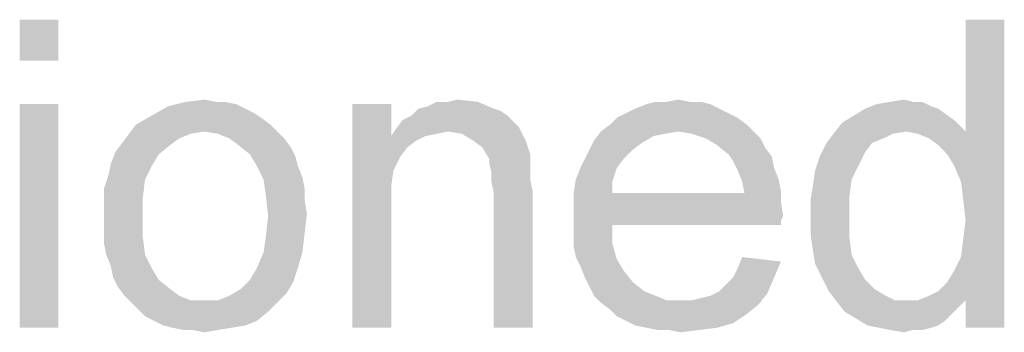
# Paper-space layout '61767N-2-A-2_1_1' of a CAD drawing. Header units: millimetres. Extents: x 0 to 594, y 1 to 420.
# Tile 173 of 222: x 495.45 to 500.25, y 43.87 to 45.39. Entities that reach past the tile are written whole.
import ezdxf

# ---------------------------------------------------------------- set-up
doc = ezdxf.new("R2010")
doc.units = ezdxf.units.MM
doc.header["$LTSCALE"] = 32.67
doc.layers.add('DETAIL', color=7, linetype='CONTINUOUS')

psp = doc.layouts.new('61767N-2-A-2_1_1')

# ---------------------------------------------------------------- linework, layer by layer
at = {"layer": 'DETAIL', "color": 2, "linetype": 'Continuous'}
for points in [[(495.6359, 45.3935), (495.447, 45.1935), (495.447, 45.3935)], [(495.447, 45.1935), (495.6359, 45.3935), (495.6359, 45.1935)], [(500.0025, 44.6824), (500.0581, 44.8491), (500.247, 45.3935)], [(500.0359, 44.6046), (500.0025, 44.6824), (500.247, 45.3935)], [(500.047, 44.5157), (500.0359, 44.6046), (500.247, 45.3935)], [(500.0359, 44.2379), (500.047, 44.3268), (500.247, 45.3935)], [(500.0581, 44.0268), (500.0359, 44.2379), (500.247, 45.3935)], [(500.0581, 44.4157), (500.047, 44.5157), (500.247, 45.3935)], [(500.047, 44.3268), (500.0581, 44.4157), (500.247, 45.3935)], [(500.247, 45.3935), (500.0581, 44.8491), (500.0581, 45.3935)], [(500.0581, 43.8935), (500.0581, 44.0268), (500.247, 45.3935)], [(500.0581, 43.8935), (500.247, 45.3935), (500.247, 43.8935)], [(495.6359, 44.9824), (495.447, 43.8935), (495.447, 44.9824)], [(495.447, 43.8935), (495.6359, 44.9824), (495.6359, 43.8935)], [(496.447, 44.9935), (496.5025, 44.9824), (496.1692, 44.9713)], [(496.4025, 44.9935), (496.447, 44.9935), (496.1692, 44.9713)], [(496.4025, 44.9935), (496.1692, 44.9713), (496.2581, 44.9935)], [(496.1692, 44.9713), (496.5025, 44.9824), (496.547, 44.9602)], [(496.2581, 44.9935), (496.347, 45.0046), (496.4025, 44.9935)], [(497.2581, 44.9824), (497.2581, 44.8268), (497.0692, 43.8935)], [(497.2581, 44.9824), (497.0692, 43.8935), (497.0692, 44.9824)], [(497.3914, 44.9602), (497.4359, 44.9713), (497.6803, 44.9935)], [(497.3914, 44.9602), (497.6803, 44.9935), (497.7581, 44.9602)], [(497.5359, 44.9935), (497.6803, 44.9935), (497.4359, 44.9713)], [(497.5359, 44.9935), (497.4359, 44.9713), (497.4803, 44.9935)], [(497.5359, 44.9935), (497.5803, 45.0046), (497.6803, 44.9935)], [(498.8137, 44.9824), (498.447, 44.9602), (498.5025, 44.9824)], [(498.447, 44.9602), (498.8137, 44.9824), (498.8581, 44.9602)], [(498.7137, 44.9935), (498.7692, 44.9935), (498.5025, 44.9824)], [(498.6025, 44.9935), (498.7137, 44.9935), (498.5025, 44.9824)], [(498.6025, 44.9935), (498.5025, 44.9824), (498.547, 44.9935)], [(498.5025, 44.9824), (498.7692, 44.9935), (498.8137, 44.9824)], [(498.6025, 44.9935), (498.6581, 45.0046), (498.7137, 44.9935)], [(499.8914, 44.9713), (499.5692, 44.9602), (499.6248, 44.9824)], [(499.8025, 44.9935), (499.847, 44.9935), (499.6248, 44.9824)], [(499.8025, 44.9935), (499.6248, 44.9824), (499.6914, 44.9935)], [(499.6248, 44.9824), (499.847, 44.9935), (499.8914, 44.9713)], [(499.6914, 44.9935), (499.7581, 45.0046), (499.8025, 44.9935)], [(496.547, 44.9602), (496.0914, 44.9268), (496.1692, 44.9713)], [(496.547, 44.9602), (496.5914, 44.9379), (496.0914, 44.9268)], [(496.0914, 44.9268), (496.5914, 44.9379), (496.6248, 44.9157)], [(497.7581, 44.9602), (497.7914, 44.9491), (497.3581, 44.9268)], [(497.7581, 44.9602), (497.3581, 44.9268), (497.3914, 44.9602)], [(497.3581, 44.9268), (497.7914, 44.9491), (497.8248, 44.9268)], [(498.9025, 44.9379), (498.3581, 44.9157), (498.4025, 44.9379)], [(498.3581, 44.9157), (498.9025, 44.9379), (498.947, 44.9157)], [(498.8581, 44.9602), (498.4025, 44.9379), (498.447, 44.9602)], [(498.4025, 44.9379), (498.8581, 44.9602), (498.9025, 44.9379)], [(499.9248, 44.9602), (499.5137, 44.9268), (499.5692, 44.9602)], [(499.5137, 44.9268), (499.9248, 44.9602), (500.0025, 44.9046)], [(499.5692, 44.9602), (499.8914, 44.9713), (499.9248, 44.9602)], [(496.6692, 44.8824), (496.347, 44.8491), (495.9803, 44.8379)], [(496.6692, 44.8824), (495.9803, 44.8379), (496.0137, 44.8824)], [(496.6248, 44.9157), (496.0137, 44.8824), (496.0914, 44.9268)], [(496.0137, 44.8824), (496.6248, 44.9157), (496.6692, 44.8824)], [(496.347, 44.8491), (496.6692, 44.8824), (496.7025, 44.8491)], [(497.8581, 44.8935), (497.2803, 44.8602), (497.3137, 44.9046)], [(497.8581, 44.8935), (497.8803, 44.8713), (497.2803, 44.8602)], [(497.8248, 44.9268), (497.3137, 44.9046), (497.3581, 44.9268)], [(497.3137, 44.9046), (497.8248, 44.9268), (497.8581, 44.8935)], [(498.9914, 44.8824), (498.2803, 44.8491), (498.3248, 44.8824)], [(498.6581, 44.8491), (498.2803, 44.8491), (498.9914, 44.8824)], [(498.947, 44.9157), (498.3248, 44.8824), (498.3581, 44.9157)], [(498.3248, 44.8824), (498.947, 44.9157), (498.9914, 44.8824)], [(498.6581, 44.8491), (498.9914, 44.8824), (499.0248, 44.8491)], [(499.7692, 44.8491), (499.4137, 44.8379), (499.4581, 44.8935)], [(500.0025, 44.9046), (499.4581, 44.8935), (499.5137, 44.9268)], [(499.7692, 44.8491), (499.4581, 44.8935), (500.0025, 44.9046)], [(499.7692, 44.8491), (500.0025, 44.9046), (500.0581, 44.8491)], [(496.2803, 44.8379), (496.2248, 44.8157), (495.947, 44.7935)], [(496.2803, 44.8379), (495.947, 44.7935), (495.9803, 44.8379)], [(495.9803, 44.8379), (496.347, 44.8491), (496.2803, 44.8379)], [(496.7025, 44.8491), (496.4137, 44.8379), (496.347, 44.8491)], [(496.4692, 44.8157), (496.4137, 44.8379), (496.7025, 44.8491)], [(496.4692, 44.8157), (496.7025, 44.8491), (496.7359, 44.8157)], [(497.5359, 44.8491), (497.2581, 44.8268), (497.2803, 44.8602)], [(497.5359, 44.8491), (497.4803, 44.8379), (497.2581, 44.8268)], [(497.2581, 44.8268), (497.4803, 44.8379), (497.4248, 44.8268)], [(497.5359, 44.8491), (497.2803, 44.8602), (497.8803, 44.8713)], [(497.6025, 44.8379), (497.5359, 44.8491), (497.8803, 44.8713)], [(497.6581, 44.8046), (497.6025, 44.8379), (497.8803, 44.8713)], [(497.6581, 44.8046), (497.8803, 44.8713), (497.9137, 44.8046)], [(498.6581, 44.8491), (498.5914, 44.8379), (498.247, 44.8046)], [(498.6581, 44.8491), (498.247, 44.8046), (498.2803, 44.8491)], [(498.5914, 44.8379), (498.5359, 44.8268), (498.247, 44.8046)], [(499.0248, 44.8491), (498.7248, 44.8379), (498.6581, 44.8491)], [(498.7914, 44.8157), (498.7248, 44.8379), (499.0248, 44.8491)], [(498.7914, 44.8157), (499.0248, 44.8491), (499.0581, 44.8157)], [(499.7025, 44.8379), (499.6581, 44.8157), (499.3803, 44.7935)], [(499.7025, 44.8379), (499.3803, 44.7935), (499.4137, 44.8379)], [(499.4137, 44.8379), (499.7692, 44.8491), (499.7025, 44.8379)], [(500.0581, 44.8491), (499.8248, 44.8379), (499.7692, 44.8491)], [(499.8803, 44.8157), (499.8248, 44.8379), (500.0581, 44.8491)], [(499.9248, 44.7824), (499.8803, 44.8157), (500.0581, 44.8491)], [(499.9692, 44.7379), (499.9248, 44.7824), (500.0581, 44.8491)], [(500.0025, 44.6824), (499.9692, 44.7379), (500.0581, 44.8491)], [(496.1803, 44.7824), (495.9137, 44.7491), (495.947, 44.7935)], [(495.947, 44.7935), (496.2248, 44.8157), (496.1803, 44.7824)], [(496.7359, 44.8157), (496.5137, 44.7824), (496.4692, 44.8157)], [(496.5137, 44.7824), (496.7359, 44.8157), (496.7692, 44.7713)], [(497.2581, 44.8268), (497.2692, 44.6602), (497.0692, 43.8935)], [(497.2581, 44.8268), (497.4248, 44.8268), (497.3803, 44.8046)], [(497.2581, 44.8268), (497.3803, 44.8046), (497.3359, 44.7713)], [(497.2581, 44.8268), (497.3359, 44.7713), (497.3025, 44.7268)], [(497.2581, 44.8268), (497.3025, 44.7268), (497.2692, 44.6602)], [(497.9137, 44.8046), (497.7025, 44.7713), (497.6581, 44.8046)], [(497.7025, 44.7713), (497.9137, 44.8046), (497.9359, 44.7379)], [(498.4803, 44.7935), (498.2248, 44.7602), (498.247, 44.8046)], [(498.2248, 44.7602), (498.4803, 44.7935), (498.4359, 44.7602)], [(498.247, 44.8046), (498.5359, 44.8268), (498.4803, 44.7935)], [(499.0581, 44.8157), (498.847, 44.7824), (498.7914, 44.8157)], [(498.847, 44.7824), (499.0581, 44.8157), (499.0803, 44.7713)], [(499.6025, 44.7935), (499.5692, 44.7491), (499.347, 44.7268)], [(499.6025, 44.7935), (499.347, 44.7268), (499.3803, 44.7935)], [(499.3803, 44.7935), (499.6581, 44.8157), (499.6025, 44.7935)], [(496.1248, 44.7379), (495.8914, 44.6935), (495.9137, 44.7491)], [(495.8914, 44.6935), (496.1248, 44.7379), (496.0914, 44.6824)], [(495.9137, 44.7491), (496.1803, 44.7824), (496.1248, 44.7379)], [(496.7692, 44.7713), (496.5692, 44.7379), (496.5137, 44.7824)], [(496.5692, 44.7379), (496.7692, 44.7713), (496.7914, 44.7268)], [(496.7914, 44.7268), (496.6025, 44.6824), (496.5692, 44.7379)], [(497.9359, 44.7379), (497.7359, 44.7157), (497.7025, 44.7713)], [(497.7359, 44.7157), (497.9359, 44.7379), (497.9359, 44.7046)], [(498.4359, 44.7602), (498.2025, 44.7157), (498.2248, 44.7602)], [(498.2025, 44.7157), (498.4359, 44.7602), (498.3914, 44.7157)], [(499.0803, 44.7713), (498.9025, 44.7379), (498.847, 44.7824)], [(498.9025, 44.7379), (499.0803, 44.7713), (499.1137, 44.7268)], [(499.1137, 44.7268), (498.9248, 44.7046), (498.9025, 44.7379)], [(499.347, 44.7268), (499.5692, 44.7491), (499.5359, 44.6824)], [(496.0914, 44.6824), (495.8803, 44.6379), (495.8914, 44.6935)], [(496.6025, 44.6824), (496.7914, 44.7268), (496.8025, 44.6824)], [(497.9359, 44.7046), (497.7359, 44.6935), (497.7359, 44.7157)], [(497.7359, 44.6935), (497.9359, 44.7046), (497.9359, 44.6602)], [(497.9359, 44.6602), (497.747, 44.6491), (497.7359, 44.6935)], [(498.3914, 44.7157), (498.1803, 44.6713), (498.2025, 44.7157)], [(498.1803, 44.6713), (498.3914, 44.7157), (498.3581, 44.6713)], [(498.9248, 44.7046), (499.1137, 44.7268), (499.1248, 44.6713)], [(499.1248, 44.6713), (498.947, 44.6602), (498.9248, 44.7046)], [(499.5359, 44.6824), (499.3248, 44.6602), (499.347, 44.7268)], [(495.8803, 44.6379), (496.0914, 44.6824), (496.0581, 44.6157)], [(496.8025, 44.6824), (496.6359, 44.6157), (496.6025, 44.6824)], [(496.8025, 44.6824), (496.8248, 44.6268), (496.6359, 44.6157)], [(497.2692, 44.6602), (497.2581, 44.5824), (497.0692, 43.8935)], [(497.747, 44.6491), (497.9359, 44.6602), (497.9359, 44.6157)], [(497.9359, 44.6157), (497.747, 44.6046), (497.747, 44.6491)], [(498.3581, 44.6713), (498.1581, 44.6157), (498.1803, 44.6713)], [(498.1581, 44.6157), (498.3581, 44.6713), (498.3359, 44.6046)], [(498.947, 44.6602), (499.1248, 44.6713), (499.147, 44.6157)], [(499.147, 44.6157), (498.9692, 44.6046), (498.947, 44.6602)], [(499.5025, 44.6157), (499.3137, 44.5824), (499.3248, 44.6602)], [(499.3248, 44.6602), (499.5359, 44.6824), (499.5025, 44.6157)], [(496.0581, 44.6157), (495.8581, 44.5713), (495.8803, 44.6379)], [(495.8581, 44.5713), (496.0581, 44.6157), (496.047, 44.5268)], [(496.6359, 44.6157), (496.8248, 44.6268), (496.8359, 44.5713)], [(496.8359, 44.5713), (496.647, 44.5379), (496.6359, 44.6157)], [(497.747, 44.6046), (497.9359, 44.6157), (497.947, 44.5602)], [(497.947, 44.5602), (497.7581, 44.5491), (497.747, 44.6046)], [(498.3359, 44.6046), (498.147, 44.5491), (498.1581, 44.6157)], [(498.147, 44.5491), (498.3359, 44.6046), (498.3359, 44.5491)], [(498.9692, 44.6046), (499.147, 44.6157), (499.1581, 44.5602)], [(499.1581, 44.5602), (498.9803, 44.5491), (498.9692, 44.6046)], [(499.3137, 44.5824), (499.5025, 44.6157), (499.4914, 44.5268)], [(496.047, 44.5268), (495.8581, 44.5046), (495.8581, 44.5713)], [(496.647, 44.5379), (496.8359, 44.5713), (496.8359, 44.5157)], [(497.2581, 44.5824), (497.2581, 44.4824), (497.0692, 43.8935)], [(497.7581, 43.8935), (497.7581, 44.5491), (497.947, 44.5602)], [(497.7581, 43.8935), (497.947, 44.5602), (497.947, 43.8935)], [(498.9803, 44.5491), (499.1581, 44.5046), (498.147, 44.4935)], [(498.3359, 44.5491), (498.9803, 44.5491), (498.147, 44.4935)], [(498.3359, 44.5491), (498.147, 44.4935), (498.147, 44.5491)], [(498.9803, 44.5491), (499.1581, 44.5602), (499.1581, 44.5046)], [(499.4914, 44.5268), (499.3025, 44.5157), (499.3137, 44.5824)], [(495.8581, 44.4379), (495.8581, 44.5046), (496.047, 44.5268)], [(495.8581, 44.4379), (496.047, 44.5268), (496.047, 44.4379)], [(496.8359, 44.5157), (496.6581, 44.4379), (496.647, 44.5379)], [(496.8359, 44.5157), (496.847, 44.4491), (496.6581, 44.4379)], [(498.147, 44.4935), (499.1581, 44.5046), (499.1692, 44.4379)], [(499.3025, 44.4268), (499.3025, 44.5157), (499.4914, 44.5268)], [(499.3025, 44.4268), (499.4914, 44.5268), (499.4914, 44.4268)], [(496.6581, 44.4379), (496.847, 44.4491), (496.8359, 44.3491)], [(497.0692, 43.8935), (497.2581, 44.4824), (497.2581, 43.8935)], [(499.1692, 44.4379), (498.147, 44.4268), (498.147, 44.4935)], [(496.047, 44.4379), (495.8581, 44.3713), (495.8581, 44.4379)], [(495.8581, 44.3713), (496.047, 44.4379), (496.047, 44.3379)], [(496.8359, 44.3491), (496.647, 44.3379), (496.6581, 44.4379)], [(498.147, 44.4268), (499.1692, 44.4379), (499.1581, 44.4157)], [(498.147, 44.4268), (499.1581, 44.4157), (498.3359, 44.3935)], [(498.3359, 44.3935), (498.147, 44.3602), (498.147, 44.4268)], [(498.3359, 44.3935), (499.1581, 44.4157), (499.1581, 44.3935)], [(499.4914, 44.4268), (499.3025, 44.3491), (499.3025, 44.4268)], [(499.3025, 44.3491), (499.4914, 44.4268), (499.4914, 44.3379)], [(496.047, 44.3379), (495.8581, 44.3046), (495.8581, 44.3713)], [(498.147, 44.3602), (498.3359, 44.3935), (498.3359, 44.3046)], [(498.3359, 44.3046), (498.147, 44.2935), (498.147, 44.3602)], [(495.8692, 44.2491), (495.8581, 44.3046), (496.047, 44.3379)], [(495.8692, 44.2491), (496.047, 44.3379), (496.0581, 44.2491)], [(496.6359, 44.2602), (496.647, 44.3379), (496.8359, 44.3491)], [(496.6359, 44.2602), (496.8359, 44.3491), (496.8248, 44.2602)], [(498.1581, 44.2379), (498.147, 44.2935), (498.3359, 44.3046)], [(498.1581, 44.2379), (498.3359, 44.3046), (498.3581, 44.2268)], [(499.4914, 44.3379), (499.3137, 44.2713), (499.3025, 44.3491)], [(499.3137, 44.2713), (499.4914, 44.3379), (499.5025, 44.2491)], [(496.8248, 44.2602), (496.6025, 44.1824), (496.6359, 44.2602)], [(496.6025, 44.1824), (496.8248, 44.2602), (496.8025, 44.1824)], [(499.5025, 44.2491), (499.3248, 44.2046), (499.3137, 44.2713)], [(496.0581, 44.2491), (495.8914, 44.1935), (495.8692, 44.2491)], [(495.8914, 44.1935), (496.0581, 44.2491), (496.0914, 44.1824)], [(498.3581, 44.2268), (498.1803, 44.1935), (498.1581, 44.2379)], [(498.1803, 44.1935), (498.3581, 44.2268), (498.3914, 44.1713)], [(498.9248, 44.1379), (498.947, 44.1824), (499.1581, 44.2157)], [(498.9248, 44.1379), (499.1581, 44.2157), (499.1248, 44.1379)], [(499.1581, 44.2157), (498.947, 44.1824), (498.9692, 44.2379)], [(499.3248, 44.2046), (499.5025, 44.2491), (499.5359, 44.1824)], [(500.0581, 44.0268), (500.0025, 44.1713), (500.0359, 44.2379)], [(496.0914, 44.1824), (495.9025, 44.1379), (495.8914, 44.1935)], [(495.9025, 44.1379), (496.0914, 44.1824), (496.1248, 44.1268)], [(496.8025, 44.1824), (496.5692, 44.1268), (496.6025, 44.1824)], [(496.5692, 44.1268), (496.8025, 44.1824), (496.7803, 44.1157)], [(498.3914, 44.1713), (498.2025, 44.1379), (498.1803, 44.1935)], [(498.2025, 44.1379), (498.3914, 44.1713), (498.4359, 44.1157)], [(499.5359, 44.1824), (499.3581, 44.1379), (499.3248, 44.2046)], [(499.3581, 44.1379), (499.5359, 44.1824), (499.5692, 44.1268)], [(500.0581, 44.0268), (499.9692, 44.1157), (500.0025, 44.1713)], [(496.1248, 44.1268), (495.9248, 44.0935), (495.9025, 44.1379)], [(495.9248, 44.0935), (496.1248, 44.1268), (496.1803, 44.0824)], [(496.7803, 44.1157), (496.5248, 44.0824), (496.5692, 44.1268)], [(496.5248, 44.0824), (496.7803, 44.1157), (496.747, 44.0602)], [(498.4359, 44.1157), (498.2248, 44.0935), (498.2025, 44.1379)], [(498.2248, 44.0935), (498.4359, 44.1157), (498.4914, 44.0713)], [(498.8581, 44.0713), (498.8914, 44.1046), (499.1248, 44.1379)], [(498.8581, 44.0713), (499.1248, 44.1379), (499.0914, 44.0602)], [(499.1248, 44.1379), (498.8914, 44.1046), (498.9248, 44.1379)], [(499.5692, 44.1268), (499.3914, 44.0713), (499.3581, 44.1379)], [(499.5692, 44.1268), (499.6137, 44.0824), (499.3914, 44.0713)], [(500.0581, 44.0268), (499.9248, 44.0713), (499.9692, 44.1157)], [(496.1803, 44.0824), (495.9581, 44.0491), (495.9248, 44.0935)], [(495.9581, 44.0491), (496.1803, 44.0824), (496.2248, 44.0491)], [(496.747, 44.0602), (496.4692, 44.0491), (496.5248, 44.0824)], [(498.4914, 44.0713), (498.247, 44.0491), (498.2248, 44.0935)], [(498.247, 44.0491), (498.4914, 44.0713), (498.547, 44.0491)], [(499.0914, 44.0602), (498.8137, 44.0491), (498.8581, 44.0713)], [(499.3914, 44.0713), (499.6137, 44.0824), (499.6692, 44.0491)], [(499.6692, 44.0491), (499.4248, 44.0268), (499.3914, 44.0713)], [(500.0581, 44.0268), (499.8803, 44.0491), (499.9248, 44.0713)], [(496.2248, 44.0491), (495.9914, 44.0157), (495.9581, 44.0491)], [(496.2248, 44.0491), (496.2803, 44.0268), (495.9914, 44.0157)], [(496.347, 44.0268), (496.4137, 44.0268), (495.9914, 44.0157)], [(496.2803, 44.0268), (496.347, 44.0268), (495.9914, 44.0157)], [(496.7025, 44.0157), (495.9914, 44.0157), (496.4137, 44.0268)], [(496.4137, 44.0268), (496.4692, 44.0491), (496.747, 44.0602)], [(496.4137, 44.0268), (496.747, 44.0602), (496.7025, 44.0157)], [(498.547, 44.0491), (498.2803, 44.0157), (498.247, 44.0491)], [(498.547, 44.0491), (498.6025, 44.0268), (498.2803, 44.0157)], [(498.6692, 44.0268), (498.7248, 44.0268), (498.2803, 44.0157)], [(498.6025, 44.0268), (498.6692, 44.0268), (498.2803, 44.0157)], [(499.047, 44.0046), (498.2803, 44.0157), (498.7248, 44.0268)], [(498.7248, 44.0268), (498.7692, 44.0379), (499.0914, 44.0602)], [(498.7248, 44.0268), (499.0914, 44.0602), (499.047, 44.0046)], [(498.7692, 44.0379), (498.8137, 44.0491), (499.0914, 44.0602)], [(499.4248, 44.0268), (499.6692, 44.0491), (499.7137, 44.0268)], [(499.7137, 44.0268), (499.4692, 43.9713), (499.4248, 44.0268)], [(500.0581, 44.0268), (500.0248, 43.9935), (499.4692, 43.9713)], [(499.8248, 44.0268), (500.0581, 44.0268), (499.4692, 43.9713)], [(499.7692, 44.0268), (499.8248, 44.0268), (499.4692, 43.9713)], [(499.7137, 44.0268), (499.7692, 44.0268), (499.4692, 43.9713)], [(500.0581, 44.0268), (499.8248, 44.0268), (499.8803, 44.0491)], [(496.7025, 44.0157), (496.0248, 43.9824), (495.9914, 44.0157)], [(496.0248, 43.9824), (496.7025, 44.0157), (496.6581, 43.9713)], [(496.6581, 43.9713), (496.0581, 43.9491), (496.0248, 43.9824)], [(496.1025, 43.9268), (496.0581, 43.9491), (496.6581, 43.9713)], [(496.1025, 43.9268), (496.6581, 43.9713), (496.6025, 43.9268)], [(499.047, 44.0046), (498.3248, 43.9824), (498.2803, 44.0157)], [(498.3248, 43.9824), (499.047, 44.0046), (498.9914, 43.9602)], [(498.9914, 43.9602), (498.3581, 43.9491), (498.3248, 43.9824)], [(499.4692, 43.9713), (500.0248, 43.9935), (499.9914, 43.9602)], [(499.9914, 43.9602), (499.5248, 43.9379), (499.4692, 43.9713)], [(496.6025, 43.9268), (496.147, 43.9046), (496.1025, 43.9268)], [(496.147, 43.9046), (496.6025, 43.9268), (496.547, 43.9046)], [(498.4025, 43.9268), (498.3581, 43.9491), (498.9914, 43.9602)], [(498.4025, 43.9268), (498.9914, 43.9602), (498.9248, 43.9157)], [(498.9248, 43.9157), (498.447, 43.9046), (498.4025, 43.9268)], [(499.5248, 43.9379), (499.9914, 43.9602), (499.9581, 43.9268)], [(499.9581, 43.9268), (499.5803, 43.9046), (499.5248, 43.9379)], [(499.5803, 43.9046), (499.9581, 43.9268), (499.9248, 43.9046)], [(496.547, 43.9046), (496.1914, 43.8935), (496.147, 43.9046)], [(496.1914, 43.8935), (496.547, 43.9046), (496.4803, 43.8935)], [(496.4803, 43.8935), (496.247, 43.8824), (496.1914, 43.8935)], [(496.2914, 43.8824), (496.247, 43.8824), (496.4803, 43.8935)], [(496.2914, 43.8824), (496.4803, 43.8935), (496.4137, 43.8824)], [(496.4137, 43.8824), (496.347, 43.8713), (496.2914, 43.8824)], [(498.5025, 43.8935), (498.447, 43.9046), (498.9248, 43.9157)], [(498.5025, 43.8935), (498.9248, 43.9157), (498.847, 43.8935)], [(498.847, 43.8935), (498.5581, 43.8824), (498.5025, 43.8935)], [(498.6137, 43.8824), (498.5581, 43.8824), (498.847, 43.8935)], [(498.6137, 43.8824), (498.847, 43.8935), (498.7581, 43.8824)], [(498.7581, 43.8824), (498.6692, 43.8713), (498.6137, 43.8824)], [(499.9248, 43.9046), (499.6359, 43.8935), (499.5803, 43.9046)], [(499.6359, 43.8935), (499.9248, 43.9046), (499.8914, 43.8935)], [(499.8914, 43.8935), (499.6914, 43.8824), (499.6359, 43.8935)], [(499.8025, 43.8824), (499.6914, 43.8824), (499.8914, 43.8935)], [(499.8025, 43.8824), (499.7581, 43.8713), (499.6914, 43.8824)], [(499.8025, 43.8824), (499.8914, 43.8935), (499.847, 43.8824)]]:
    psp.add_solid(points, dxfattribs=at)

doc.saveas('drawing.dxf')
